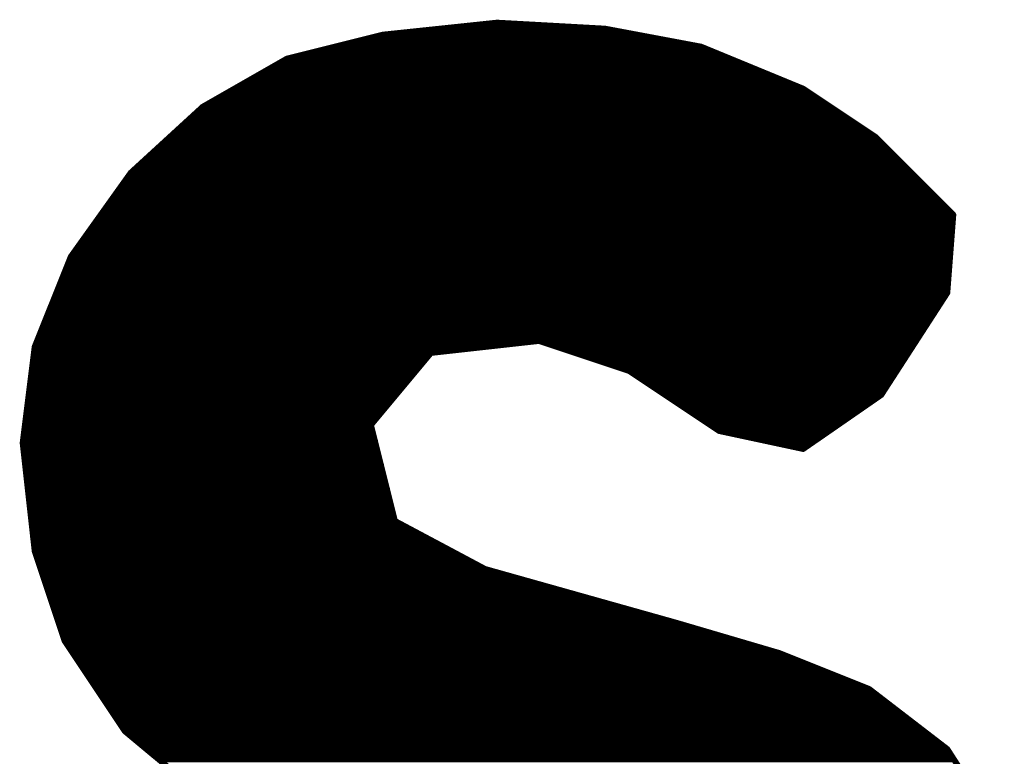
# Model space of a CAD drawing. Extents: x -35 to 35, y -57 to 81.
# Tile 130 of 153: x -1.62 to 0.02, y 75.1 to 76.33. Entities that reach past the tile are written whole.
import ezdxf

# ---------------------------------------------------------------- set-up
doc = ezdxf.new("R2010")
doc.units = 0
doc.layers.add('21', color=7, linetype='CONTINUOUS')

msp = doc.modelspace()

# ---------------------------------------------------------------- linework, layer by layer
at = {"layer": '21', "const_width": 0.01}
for points in [[(-0.822, 76.327), (-1.012, 76.307)], [(-0.642, 76.317), (-0.822, 76.327)], [(-1.012, 76.307), (-1.172, 76.267)], [(-0.9835, 76.31), (-0.6047, 76.31)], [(-0.8885, 76.32), (-0.696, 76.32)], [(-0.482, 76.287), (-0.642, 76.317)], [(-1.08, 76.29), (-0.498, 76.29)], [(-1.04, 76.3), (-0.5513, 76.3)], [(-1.12, 76.28), (-0.465, 76.28)], [(-0.312, 76.217), (-0.482, 76.287)], [(-1.172, 76.267), (-1.312, 76.187)], [(-1.1843, 76.26), (-0.4164, 76.26)], [(-1.16, 76.27), (-0.4407, 76.27)], [(-1.2193, 76.24), (-0.3679, 76.24)], [(-1.2018, 76.25), (-0.3921, 76.25)], [(-1.2368, 76.23), (-0.3436, 76.23)], [(-1.2718, 76.21), (-0.3015, 76.21)], [(-1.2543, 76.22), (-0.3193, 76.22)], [(-0.192, 76.137), (-0.312, 76.217)], [(-1.2893, 76.2), (-0.2865, 76.2)], [(-1.312, 76.187), (-1.432, 76.077)], [(-1.3196, 76.18), (-0.2565, 76.18)], [(-1.3068, 76.19), (-0.2715, 76.19)], [(-1.3415, 76.16), (-0.2265, 76.16)], [(-1.3305, 76.17), (-0.2415, 76.17)], [(-1.3524, 76.15), (-0.2115, 76.15)], [(-1.3742, 76.13), (-0.185, 76.13)], [(-1.3633, 76.14), (-0.1965, 76.14)], [(-0.062, 76.007), (-0.192, 76.137)], [(-1.396, 76.11), (-0.165, 76.11)], [(-1.3851, 76.12), (-0.175, 76.12)], [(-1.4069, 76.1), (-0.155, 76.1)], [(-1.432, 76.077), (-1.532, 75.937)], [(-1.4287, 76.08), (-0.135, 76.08)], [(-1.4178, 76.09), (-0.145, 76.09)], [(-1.4441, 76.06), (-0.115, 76.06)], [(-1.437, 76.07), (-0.125, 76.07)], [(-1.4513, 76.05), (-0.105, 76.05)], [(-1.4656, 76.03), (-0.085, 76.03)], [(-1.4584, 76.04), (-0.095, 76.04)], [(-1.4799, 76.01), (-0.065, 76.01)], [(-1.4727, 76.02), (-0.075, 76.02)], [(-1.487, 76), (-0.0625, 76)], [(-0.072, 75.877), (-0.062, 76.007)], [(-1.5013, 75.98), (-0.0641, 75.98)], [(-1.4941, 75.99), (-0.0633, 75.99)], [(-1.5084, 75.97), (-0.0648, 75.97)], [(-1.5227, 75.95), (-0.0664, 75.95)], [(-1.5156, 75.96), (-0.0656, 75.96)], [(-1.532, 75.937), (-1.592, 75.787)], [(-1.5348, 75.93), (-0.0679, 75.93)], [(-1.5299, 75.94), (-0.0672, 75.94)], [(-1.5388, 75.92), (-0.0687, 75.92)], [(-1.5468, 75.9), (-0.0702, 75.9)], [(-1.5428, 75.91), (-0.0695, 75.91)], [(-1.5548, 75.88), (-0.0718, 75.88)], [(-1.5508, 75.89), (-0.071, 75.89)], [(-1.5588, 75.87), (-0.0765, 75.87)], [(-0.182, 75.707), (-0.072, 75.877)], [(-1.5668, 75.85), (-0.0895, 75.85)], [(-1.5628, 75.86), (-0.083, 75.86)], [(-1.5748, 75.83), (-0.1024, 75.83)], [(-1.5708, 75.84), (-0.0959, 75.84)], [(-1.5788, 75.82), (-0.1089, 75.82)], [(-1.5868, 75.8), (-0.1218, 75.8)], [(-1.5828, 75.81), (-0.1154, 75.81)], [(-0.932, 75.777), (-0.752, 75.797)], [(-0.752, 75.797), (-0.602, 75.747)], [(-1.592, 75.787), (-1.612, 75.627)], [(-1.5908, 75.79), (-0.815, 75.79)], [(-0.731, 75.79), (-0.1283, 75.79)], [(-1.5941, 75.77), (-0.9378, 75.77)], [(-1.5929, 75.78), (-0.905, 75.78)], [(-1.032, 75.657), (-0.932, 75.777)], [(-0.701, 75.78), (-0.1348, 75.78)], [(-0.671, 75.77), (-0.1412, 75.77)], [(-1.5966, 75.75), (-0.9545, 75.75)], [(-1.5954, 75.76), (-0.9462, 75.76)], [(-0.641, 75.76), (-0.1477, 75.76)], [(-0.611, 75.75), (-0.1542, 75.75)], [(-1.5979, 75.74), (-0.9628, 75.74)], [(-0.602, 75.747), (-0.452, 75.647)], [(-0.5915, 75.74), (-0.1607, 75.74)], [(-1.6004, 75.72), (-0.9795, 75.72)], [(-1.5991, 75.73), (-0.9712, 75.73)], [(-0.5765, 75.73), (-0.1671, 75.73)], [(-0.5615, 75.72), (-0.1736, 75.72)], [(-1.6029, 75.7), (-0.9962, 75.7)], [(-1.6016, 75.71), (-0.9878, 75.71)], [(-0.5465, 75.71), (-0.1801, 75.71)], [(-0.5315, 75.7), (-0.1921, 75.7)], [(-0.312, 75.617), (-0.182, 75.707)], [(-1.6041, 75.69), (-1.0045, 75.69)], [(-0.5165, 75.69), (-0.2066, 75.69)], [(-1.6066, 75.67), (-1.0212, 75.67)], [(-1.6054, 75.68), (-1.0128, 75.68)], [(-0.5015, 75.68), (-0.221, 75.68)], [(-0.4865, 75.67), (-0.2354, 75.67)], [(-1.6091, 75.65), (-1.0303, 75.65)], [(-1.6079, 75.66), (-1.0295, 75.66)], [(-0.992, 75.497), (-1.032, 75.657)], [(-0.4715, 75.66), (-0.2499, 75.66)], [(-0.4565, 75.65), (-0.2643, 75.65)], [(-1.6104, 75.64), (-1.0277, 75.64)], [(-0.452, 75.647), (-0.312, 75.617)], [(-0.4193, 75.64), (-0.2788, 75.64)], [(-1.612, 75.627), (-1.592, 75.447)], [(-1.6116, 75.63), (-1.0252, 75.63)], [(-1.6112, 75.62), (-1.0228, 75.62)], [(-0.3727, 75.63), (-0.2932, 75.63)], [(-0.326, 75.62), (-0.3077, 75.62)], [(-1.6101, 75.61), (-1.0203, 75.61)], [(-1.609, 75.6), (-1.0178, 75.6)], [(-1.6079, 75.59), (-1.0152, 75.59)], [(-1.6068, 75.58), (-1.0128, 75.58)], [(-1.6057, 75.57), (-1.0103, 75.57)], [(-1.6046, 75.56), (-1.0078, 75.56)], [(-1.6034, 75.55), (-1.0052, 75.55)], [(-1.6023, 75.54), (-1.0028, 75.54)], [(-1.6012, 75.53), (-1.0003, 75.53)], [(-1.6001, 75.52), (-0.9978, 75.52)], [(-1.599, 75.51), (-0.9953, 75.51)], [(-1.5979, 75.5), (-0.9928, 75.5)], [(-1.5968, 75.49), (-0.9789, 75.49)], [(-0.842, 75.417), (-0.992, 75.497)], [(-1.5957, 75.48), (-0.9601, 75.48)], [(-1.5946, 75.47), (-0.9414, 75.47)], [(-1.5934, 75.46), (-0.9226, 75.46)], [(-1.5923, 75.45), (-0.9039, 75.45)], [(-1.592, 75.447), (-1.542, 75.297)], [(-1.5897, 75.44), (-0.8851, 75.44)], [(-1.5863, 75.43), (-0.8664, 75.43)], [(-1.583, 75.42), (-0.8476, 75.42)], [(-1.5797, 75.41), (-0.8171, 75.41)], [(-0.522, 75.327), (-0.842, 75.417)], [(-1.5763, 75.4), (-0.7816, 75.4)], [(-1.573, 75.39), (-0.746, 75.39)], [(-1.5697, 75.38), (-0.7104, 75.38)], [(-1.5663, 75.37), (-0.6749, 75.37)], [(-1.563, 75.36), (-0.6393, 75.36)], [(-1.5597, 75.35), (-0.6038, 75.35)], [(-1.5563, 75.34), (-0.5682, 75.34)], [(-1.553, 75.33), (-0.5327, 75.33)], [(-0.352, 75.277), (-0.522, 75.327)], [(-1.5497, 75.32), (-0.4982, 75.32)], [(-1.5463, 75.31), (-0.4642, 75.31)], [(-1.543, 75.3), (-0.4302, 75.3)], [(-1.542, 75.297), (-1.442, 75.147)], [(-1.5373, 75.29), (-0.3962, 75.29)], [(-1.5307, 75.28), (-0.3622, 75.28)], [(-0.202, 75.217), (-0.352, 75.277)], [(-1.524, 75.27), (-0.3345, 75.27)], [(-1.5173, 75.26), (-0.3095, 75.26)], [(-1.5107, 75.25), (-0.2845, 75.25)], [(-1.504, 75.24), (-0.2595, 75.24)], [(-1.4973, 75.23), (-0.2345, 75.23)], [(-1.4907, 75.22), (-0.2095, 75.22)], [(-1.484, 75.21), (-0.1929, 75.21)], [(-0.072, 75.117), (-0.202, 75.217)], [(-1.4773, 75.2), (-0.1799, 75.2)], [(-1.4707, 75.19), (-0.1669, 75.19)], [(-1.464, 75.18), (-0.1539, 75.18)], [(-1.4573, 75.17), (-0.1409, 75.17)], [(-1.4507, 75.16), (-0.1279, 75.16)], [(-1.444, 75.15), (-0.1149, 75.15)], [(-1.442, 75.147), (-1.322, 75.047)], [(-1.4336, 75.14), (-0.1019, 75.14)], [(-1.4216, 75.13), (-0.0889, 75.13)], [(-1.4096, 75.12), (-0.0759, 75.12)], [(-1.3976, 75.11), (-0.0675, 75.11)], [(0.018, 74.977), (-0.072, 75.117)], [(-1.3856, 75.1), (-0.0611, 75.1)]]:
    msp.add_lwpolyline(points, dxfattribs=at)
at = {"layer": '21', "const_width": 0.005}
for points in [[(-0.8219, 76.3295, 1), (-0.8221, 76.3245)], [(-0.8217, 76.3245, 1), (-0.8223, 76.3295)], [(-1.0123, 76.3095, 1), (-1.0117, 76.3045)], [(-1.0114, 76.3046, 1), (-1.0126, 76.3094)], [(-0.9835, 76.3125, 1), (-0.9835, 76.3075)], [(-0.8885, 76.3225, 1), (-0.8885, 76.3175)], [(-0.696, 76.3175, 1), (-0.696, 76.3225)], [(-0.6415, 76.3195, 1), (-0.6425, 76.3145)], [(-0.6421, 76.3145, 1), (-0.6419, 76.3195)], [(-0.6047, 76.3075, 1), (-0.6047, 76.3125)], [(-1.08, 76.2925, 1), (-1.08, 76.2875)], [(-1.04, 76.3025, 1), (-1.04, 76.2975)], [(-0.5513, 76.2975, 1), (-0.5513, 76.3025)], [(-0.498, 76.2875, 1), (-0.498, 76.2925)], [(-1.12, 76.2825, 1), (-1.12, 76.2775)], [(-0.481, 76.2893, 1), (-0.483, 76.2847)], [(-0.4825, 76.2845, 1), (-0.4815, 76.2895)], [(-0.465, 76.2775, 1), (-0.465, 76.2825)], [(-1.1843, 76.2625, 1), (-1.1843, 76.2575)], [(-1.1726, 76.2694, 1), (-1.1714, 76.2646)], [(-1.1708, 76.2648, 1), (-1.1732, 76.2692)], [(-1.16, 76.2725, 1), (-1.16, 76.2675)], [(-0.4407, 76.2675, 1), (-0.4407, 76.2725)], [(-0.4164, 76.2575, 1), (-0.4164, 76.2625)], [(-1.2193, 76.2425, 1), (-1.2193, 76.2375)], [(-1.2018, 76.2525, 1), (-1.2018, 76.2475)], [(-0.3921, 76.2475, 1), (-0.3921, 76.2525)], [(-0.3679, 76.2375, 1), (-0.3679, 76.2425)], [(-1.2368, 76.2325, 1), (-1.2368, 76.2275)], [(-0.3436, 76.2275, 1), (-0.3436, 76.2325)], [(-1.2718, 76.2125, 1), (-1.2718, 76.2075)], [(-1.2543, 76.2225, 1), (-1.2543, 76.2175)], [(-0.3193, 76.2175, 1), (-0.3193, 76.2225)], [(-0.3106, 76.2191, 1), (-0.3134, 76.2149)], [(-0.313, 76.2147, 1), (-0.311, 76.2193)], [(-0.3015, 76.2075, 1), (-0.3015, 76.2125)], [(-1.2893, 76.2025, 1), (-1.2893, 76.1975)], [(-0.2865, 76.1975, 1), (-0.2865, 76.2025)], [(-1.3196, 76.1825, 1), (-1.3196, 76.1775)], [(-1.3132, 76.1892, 1), (-1.3108, 76.1848)], [(-1.3103, 76.1852, 1), (-1.3137, 76.1888)], [(-1.3068, 76.1925, 1), (-1.3068, 76.1875)], [(-0.2715, 76.1875, 1), (-0.2715, 76.1925)], [(-0.2565, 76.1775, 1), (-0.2565, 76.1825)], [(-1.3415, 76.1625, 1), (-1.3415, 76.1575)], [(-1.3305, 76.1725, 1), (-1.3305, 76.1675)], [(-0.2415, 76.1675, 1), (-0.2415, 76.1725)], [(-0.2265, 76.1575, 1), (-0.2265, 76.1625)], [(-1.3524, 76.1525, 1), (-1.3524, 76.1475)], [(-0.2115, 76.1475, 1), (-0.2115, 76.1525)], [(-1.3742, 76.1325, 1), (-1.3742, 76.1275)], [(-1.3633, 76.1425, 1), (-1.3633, 76.1375)], [(-0.1965, 76.1375, 1), (-0.1965, 76.1425)], [(-0.1902, 76.1388, 1), (-0.1938, 76.1352)], [(-0.1934, 76.1349, 1), (-0.1906, 76.1391)], [(-0.185, 76.1275, 1), (-0.185, 76.1325)], [(-1.396, 76.1125, 1), (-1.396, 76.1075)], [(-1.3851, 76.1225, 1), (-1.3851, 76.1175)], [(-0.175, 76.1175, 1), (-0.175, 76.1225)], [(-0.165, 76.1075, 1), (-0.165, 76.1125)], [(-1.4069, 76.1025, 1), (-1.4069, 76.0975)], [(-0.155, 76.0975, 1), (-0.155, 76.1025)], [(-1.4337, 76.0788, 1), (-1.4303, 76.0752)], [(-1.43, 76.0755, 1), (-1.434, 76.0785)], [(-1.4287, 76.0825, 1), (-1.4287, 76.0775)], [(-1.4178, 76.0925, 1), (-1.4178, 76.0875)], [(-0.145, 76.0875, 1), (-0.145, 76.0925)], [(-0.135, 76.0775, 1), (-0.135, 76.0825)], [(-1.4441, 76.0625, 1), (-1.4441, 76.0575)], [(-1.437, 76.0725, 1), (-1.437, 76.0675)], [(-0.125, 76.0675, 1), (-0.125, 76.0725)], [(-0.115, 76.0575, 1), (-0.115, 76.0625)], [(-1.4513, 76.0525, 1), (-1.4513, 76.0475)], [(-0.105, 76.0475, 1), (-0.105, 76.0525)], [(-1.4656, 76.0325, 1), (-1.4656, 76.0275)], [(-1.4584, 76.0425, 1), (-1.4584, 76.0375)], [(-0.095, 76.0375, 1), (-0.095, 76.0425)], [(-0.085, 76.0275, 1), (-0.085, 76.0325)], [(-1.4799, 76.0125, 1), (-1.4799, 76.0075)], [(-1.4727, 76.0225, 1), (-1.4727, 76.0175)], [(-0.075, 76.0175, 1), (-0.075, 76.0225)], [(-0.065, 76.0075, 1), (-0.065, 76.0125)], [(-1.487, 76.0025, 1), (-1.487, 75.9975)], [(-0.0595, 76.0068, 1), (-0.0645, 76.0072)], [(-0.0638, 76.0052, 1), (-0.0602, 76.0088)], [(-0.0625, 75.9975, 1), (-0.0625, 76.0025)], [(-1.5013, 75.9825, 1), (-1.5013, 75.9775)], [(-1.4941, 75.9925, 1), (-1.4941, 75.9875)], [(-0.0641, 75.9775, 1), (-0.0641, 75.9825)], [(-0.0633, 75.9875, 1), (-0.0633, 75.9925)], [(-1.5084, 75.9725, 1), (-1.5084, 75.9675)], [(-0.0648, 75.9675, 1), (-0.0648, 75.9725)], [(-1.5227, 75.9525, 1), (-1.5227, 75.9475)], [(-1.5156, 75.9625, 1), (-1.5156, 75.9575)], [(-0.0664, 75.9475, 1), (-0.0664, 75.9525)], [(-0.0656, 75.9575, 1), (-0.0656, 75.9625)], [(-1.5348, 75.9325, 1), (-1.5348, 75.9275)], [(-1.534, 75.9385, 1), (-1.53, 75.9355)], [(-1.5297, 75.9361, 1), (-1.5343, 75.9379)], [(-1.5299, 75.9425, 1), (-1.5299, 75.9375)], [(-0.0679, 75.9275, 1), (-0.0679, 75.9325)], [(-0.0672, 75.9375, 1), (-0.0672, 75.9425)], [(-1.5388, 75.9225, 1), (-1.5388, 75.9175)], [(-0.0687, 75.9175, 1), (-0.0687, 75.9225)], [(-1.5468, 75.9025, 1), (-1.5468, 75.8975)], [(-1.5428, 75.9125, 1), (-1.5428, 75.9075)], [(-0.0702, 75.8975, 1), (-0.0702, 75.9025)], [(-0.0695, 75.9075, 1), (-0.0695, 75.9125)], [(-1.5548, 75.8825, 1), (-1.5548, 75.8775)], [(-1.5508, 75.8925, 1), (-1.5508, 75.8875)], [(-0.0718, 75.8775, 1), (-0.0718, 75.8825)], [(-0.071, 75.8875, 1), (-0.071, 75.8925)], [(-1.5588, 75.8725, 1), (-1.5588, 75.8675)], [(-0.0765, 75.8675, 1), (-0.0765, 75.8725)], [(-0.0745, 75.8772, 1), (-0.0695, 75.8768)], [(-0.0699, 75.8756, 1), (-0.0741, 75.8784)], [(-1.5668, 75.8525, 1), (-1.5668, 75.8475)], [(-1.5628, 75.8625, 1), (-1.5628, 75.8575)], [(-0.0895, 75.8475, 1), (-0.0895, 75.8525)], [(-0.083, 75.8575, 1), (-0.083, 75.8625)], [(-1.5748, 75.8325, 1), (-1.5748, 75.8275)], [(-1.5708, 75.8425, 1), (-1.5708, 75.8375)], [(-0.1024, 75.8275, 1), (-0.1024, 75.8325)], [(-0.0959, 75.8375, 1), (-0.0959, 75.8425)], [(-1.5788, 75.8225, 1), (-1.5788, 75.8175)], [(-0.1089, 75.8175, 1), (-0.1089, 75.8225)], [(-1.5868, 75.8025, 1), (-1.5868, 75.7975)], [(-1.5828, 75.8125, 1), (-1.5828, 75.8075)], [(-0.7512, 75.7994, 1), (-0.7528, 75.7946)], [(-0.7517, 75.7945, 1), (-0.7523, 75.7995)], [(-0.1218, 75.7975, 1), (-0.1218, 75.8025)], [(-0.1154, 75.8075, 1), (-0.1154, 75.8125)], [(-1.5895, 75.7867, 1), (-1.5945, 75.7873)], [(-1.5943, 75.7879, 1), (-1.5897, 75.7861)], [(-1.5908, 75.7925, 1), (-1.5908, 75.7875)], [(-0.815, 75.7875, 1), (-0.815, 75.7925)], [(-0.731, 75.7925, 1), (-0.731, 75.7875)], [(-0.1283, 75.7875, 1), (-0.1283, 75.7925)], [(-1.5941, 75.7725, 1), (-1.5941, 75.7675)], [(-1.5929, 75.7825, 1), (-1.5929, 75.7775)], [(-0.9378, 75.7675, 1), (-0.9378, 75.7725)], [(-0.9323, 75.7795, 1), (-0.9317, 75.7745)], [(-0.9301, 75.7754, 1), (-0.9339, 75.7786)], [(-0.905, 75.7775, 1), (-0.905, 75.7825)], [(-0.701, 75.7825, 1), (-0.701, 75.7775)], [(-0.671, 75.7725, 1), (-0.671, 75.7675)], [(-0.1412, 75.7675, 1), (-0.1412, 75.7725)], [(-0.1348, 75.7775, 1), (-0.1348, 75.7825)], [(-1.5966, 75.7525, 1), (-1.5966, 75.7475)], [(-1.5954, 75.7625, 1), (-1.5954, 75.7575)], [(-0.9545, 75.7475, 1), (-0.9545, 75.7525)], [(-0.9462, 75.7575, 1), (-0.9462, 75.7625)], [(-0.641, 75.7625, 1), (-0.641, 75.7575)], [(-0.611, 75.7525, 1), (-0.611, 75.7475)], [(-0.1542, 75.7475, 1), (-0.1542, 75.7525)], [(-0.1477, 75.7575, 1), (-0.1477, 75.7625)], [(-1.5979, 75.7425, 1), (-1.5979, 75.7375)], [(-0.9628, 75.7375, 1), (-0.9628, 75.7425)], [(-0.6006, 75.7491, 1), (-0.6034, 75.7449)], [(-0.6028, 75.7446, 1), (-0.6012, 75.7494)], [(-0.5915, 75.7425, 1), (-0.5915, 75.7375)], [(-0.1607, 75.7375, 1), (-0.1607, 75.7425)], [(-1.6004, 75.7225, 1), (-1.6004, 75.7175)], [(-1.5991, 75.7325, 1), (-1.5991, 75.7275)], [(-0.9795, 75.7175, 1), (-0.9795, 75.7225)], [(-0.9712, 75.7275, 1), (-0.9712, 75.7325)], [(-0.5765, 75.7325, 1), (-0.5765, 75.7275)], [(-0.5615, 75.7225, 1), (-0.5615, 75.7175)], [(-0.1736, 75.7175, 1), (-0.1736, 75.7225)], [(-0.1671, 75.7275, 1), (-0.1671, 75.7325)], [(-1.6029, 75.7025, 1), (-1.6029, 75.6975)], [(-1.6016, 75.7125, 1), (-1.6016, 75.7075)], [(-0.9962, 75.6975, 1), (-0.9962, 75.7025)], [(-0.9878, 75.7075, 1), (-0.9878, 75.7125)], [(-0.5465, 75.7125, 1), (-0.5465, 75.7075)], [(-0.5315, 75.7025, 1), (-0.5315, 75.6975)], [(-0.1921, 75.6975, 1), (-0.1921, 75.7025)], [(-0.1841, 75.7084, 1), (-0.1799, 75.7056)], [(-0.1806, 75.7049, 1), (-0.1834, 75.7091)], [(-0.1801, 75.7075, 1), (-0.1801, 75.7125)], [(-1.6041, 75.6925, 1), (-1.6041, 75.6875)], [(-1.0045, 75.6875, 1), (-1.0045, 75.6925)], [(-0.5165, 75.6925, 1), (-0.5165, 75.6875)], [(-0.2066, 75.6875, 1), (-0.2066, 75.6925)], [(-1.6066, 75.6725, 1), (-1.6066, 75.6675)], [(-1.6054, 75.6825, 1), (-1.6054, 75.6775)], [(-1.0212, 75.6675, 1), (-1.0212, 75.6725)], [(-1.0128, 75.6775, 1), (-1.0128, 75.6825)], [(-0.5015, 75.6825, 1), (-0.5015, 75.6775)], [(-0.4865, 75.6725, 1), (-0.4865, 75.6675)], [(-0.2354, 75.6675, 1), (-0.2354, 75.6725)], [(-0.221, 75.6775, 1), (-0.221, 75.6825)], [(-1.6091, 75.6525, 1), (-1.6091, 75.6475)], [(-1.6079, 75.6625, 1), (-1.6079, 75.6575)], [(-1.0296, 75.6576, 1), (-1.0344, 75.6564)], [(-1.0339, 75.6586, 1), (-1.0301, 75.6554)], [(-1.0303, 75.6475, 1), (-1.0303, 75.6525)], [(-1.0295, 75.6575, 1), (-1.0295, 75.6625)], [(-0.4715, 75.6625, 1), (-0.4715, 75.6575)], [(-0.4565, 75.6525, 1), (-0.4565, 75.6475)], [(-0.2643, 75.6475, 1), (-0.2643, 75.6525)], [(-0.2499, 75.6575, 1), (-0.2499, 75.6625)], [(-1.6104, 75.6425, 1), (-1.6104, 75.6375)], [(-1.0277, 75.6375, 1), (-1.0277, 75.6425)], [(-0.4515, 75.6494, 1), (-0.4525, 75.6446)], [(-0.4534, 75.6449, 1), (-0.4506, 75.6491)], [(-0.4193, 75.6425, 1), (-0.4193, 75.6375)], [(-0.2788, 75.6375, 1), (-0.2788, 75.6425)], [(-1.6095, 75.6273, 1), (-1.6145, 75.6267)], [(-1.6145, 75.6273, 1), (-1.6095, 75.6267)], [(-1.6116, 75.6325, 1), (-1.6116, 75.6275)], [(-1.6112, 75.6225, 1), (-1.6112, 75.6175)], [(-1.0252, 75.6275, 1), (-1.0252, 75.6325)], [(-1.0228, 75.6175, 1), (-1.0228, 75.6225)], [(-0.3727, 75.6325, 1), (-0.3727, 75.6275)], [(-0.326, 75.6225, 1), (-0.326, 75.6175)], [(-0.3134, 75.6191, 1), (-0.3106, 75.6149)], [(-0.3125, 75.6146, 1), (-0.3115, 75.6194)], [(-0.3077, 75.6175, 1), (-0.3077, 75.6225)], [(-0.2932, 75.6275, 1), (-0.2932, 75.6325)], [(-1.6101, 75.6125, 1), (-1.6101, 75.6075)], [(-1.609, 75.6025, 1), (-1.609, 75.5975)], [(-1.0203, 75.6075, 1), (-1.0203, 75.6125)], [(-1.0178, 75.5975, 1), (-1.0178, 75.6025)], [(-1.6079, 75.5925, 1), (-1.6079, 75.5875)], [(-1.0152, 75.5875, 1), (-1.0152, 75.5925)], [(-1.6068, 75.5825, 1), (-1.6068, 75.5775)], [(-1.6057, 75.5725, 1), (-1.6057, 75.5675)], [(-1.0128, 75.5775, 1), (-1.0128, 75.5825)], [(-1.0103, 75.5675, 1), (-1.0103, 75.5725)], [(-1.6046, 75.5625, 1), (-1.6046, 75.5575)], [(-1.0078, 75.5575, 1), (-1.0078, 75.5625)], [(-1.6034, 75.5525, 1), (-1.6034, 75.5475)], [(-1.6023, 75.5425, 1), (-1.6023, 75.5375)], [(-1.0052, 75.5475, 1), (-1.0052, 75.5525)], [(-1.0028, 75.5375, 1), (-1.0028, 75.5425)], [(-1.6012, 75.5325, 1), (-1.6012, 75.5275)], [(-1.6001, 75.5225, 1), (-1.6001, 75.5175)], [(-1.0003, 75.5275, 1), (-1.0003, 75.5325)], [(-0.9978, 75.5175, 1), (-0.9978, 75.5225)], [(-1.599, 75.5125, 1), (-1.599, 75.5075)], [(-0.9953, 75.5075, 1), (-0.9953, 75.5125)], [(-1.5979, 75.5025, 1), (-1.5979, 75.4975)], [(-1.5968, 75.4925, 1), (-1.5968, 75.4875)], [(-0.9908, 75.4992, 1), (-0.9932, 75.4948)], [(-0.9944, 75.4964, 1), (-0.9896, 75.4976)], [(-0.9928, 75.4975, 1), (-0.9928, 75.5025)], [(-0.9789, 75.4875, 1), (-0.9789, 75.4925)], [(-1.5957, 75.4825, 1), (-1.5957, 75.4775)], [(-1.5946, 75.4725, 1), (-1.5946, 75.4675)], [(-0.9601, 75.4775, 1), (-0.9601, 75.4825)], [(-0.9414, 75.4675, 1), (-0.9414, 75.4725)], [(-1.5934, 75.4625, 1), (-1.5934, 75.4575)], [(-0.9226, 75.4575, 1), (-0.9226, 75.4625)], [(-1.5923, 75.4525, 1), (-1.5923, 75.4475)], [(-1.5896, 75.4478, 1), (-1.5944, 75.4462)], [(-1.5945, 75.4467, 1), (-1.5895, 75.4473)], [(-1.5897, 75.4425, 1), (-1.5897, 75.4375)], [(-0.9039, 75.4475, 1), (-0.9039, 75.4525)], [(-0.8851, 75.4375, 1), (-0.8851, 75.4425)], [(-1.5863, 75.4325, 1), (-1.5863, 75.4275)], [(-1.583, 75.4225, 1), (-1.583, 75.4175)], [(-0.8664, 75.4275, 1), (-0.8664, 75.4325)], [(-0.8476, 75.4175, 1), (-0.8476, 75.4225)], [(-1.5797, 75.4125, 1), (-1.5797, 75.4075)], [(-0.8413, 75.4194, 1), (-0.8427, 75.4146)], [(-0.8432, 75.4148, 1), (-0.8408, 75.4192)], [(-0.8171, 75.4075, 1), (-0.8171, 75.4125)], [(-1.5763, 75.4025, 1), (-1.5763, 75.3975)], [(-1.573, 75.3925, 1), (-1.573, 75.3875)], [(-0.7816, 75.3975, 1), (-0.7816, 75.4025)], [(-0.746, 75.3875, 1), (-0.746, 75.3925)], [(-1.5697, 75.3825, 1), (-1.5697, 75.3775)], [(-0.7104, 75.3775, 1), (-0.7104, 75.3825)], [(-1.5663, 75.3725, 1), (-1.5663, 75.3675)], [(-1.563, 75.3625, 1), (-1.563, 75.3575)], [(-0.6749, 75.3675, 1), (-0.6749, 75.3725)], [(-0.6393, 75.3575, 1), (-0.6393, 75.3625)], [(-1.5597, 75.3525, 1), (-1.5597, 75.3475)], [(-1.5563, 75.3425, 1), (-1.5563, 75.3375)], [(-0.6038, 75.3475, 1), (-0.6038, 75.3525)], [(-0.5682, 75.3375, 1), (-0.5682, 75.3425)], [(-1.553, 75.3325, 1), (-1.553, 75.3275)], [(-0.5327, 75.3275, 1), (-0.5327, 75.3325)], [(-0.5213, 75.3294, 1), (-0.5227, 75.3246)], [(-0.5227, 75.3246, 1), (-0.5213, 75.3294)], [(-1.5497, 75.3225, 1), (-1.5497, 75.3175)], [(-1.5463, 75.3125, 1), (-1.5463, 75.3075)], [(-0.4982, 75.3175, 1), (-0.4982, 75.3225)], [(-0.4642, 75.3075, 1), (-0.4642, 75.3125)], [(-1.543, 75.3025, 1), (-1.543, 75.2975)], [(-1.5399, 75.2984, 1), (-1.5441, 75.2956)], [(-1.5444, 75.2962, 1), (-1.5396, 75.2978)], [(-1.5373, 75.2925, 1), (-1.5373, 75.2875)], [(-0.4302, 75.2975, 1), (-0.4302, 75.3025)], [(-0.3962, 75.2875, 1), (-0.3962, 75.2925)], [(-1.5307, 75.2825, 1), (-1.5307, 75.2775)], [(-0.3622, 75.2775, 1), (-0.3622, 75.2825)], [(-0.3511, 75.2793, 1), (-0.3529, 75.2747)], [(-0.3527, 75.2746, 1), (-0.3513, 75.2794)], [(-1.524, 75.2725, 1), (-1.524, 75.2675)], [(-1.5173, 75.2625, 1), (-1.5173, 75.2575)], [(-0.3345, 75.2675, 1), (-0.3345, 75.2725)], [(-0.3095, 75.2575, 1), (-0.3095, 75.2625)], [(-1.5107, 75.2525, 1), (-1.5107, 75.2475)], [(-1.504, 75.2425, 1), (-1.504, 75.2375)], [(-0.2845, 75.2475, 1), (-0.2845, 75.2525)], [(-0.2595, 75.2375, 1), (-0.2595, 75.2425)], [(-1.4973, 75.2325, 1), (-1.4973, 75.2275)], [(-0.2345, 75.2275, 1), (-0.2345, 75.2325)], [(-1.4907, 75.2225, 1), (-1.4907, 75.2175)], [(-1.484, 75.2125, 1), (-1.484, 75.2075)], [(-0.2095, 75.2175, 1), (-0.2095, 75.2225)], [(-0.2005, 75.219, 1), (-0.2035, 75.215)], [(-0.2029, 75.2147, 1), (-0.2011, 75.2193)], [(-0.1929, 75.2075, 1), (-0.1929, 75.2125)], [(-1.4773, 75.2025, 1), (-1.4773, 75.1975)], [(-1.4707, 75.1925, 1), (-1.4707, 75.1875)], [(-0.1799, 75.1975, 1), (-0.1799, 75.2025)], [(-0.1669, 75.1875, 1), (-0.1669, 75.1925)], [(-1.464, 75.1825, 1), (-1.464, 75.1775)], [(-0.1539, 75.1775, 1), (-0.1539, 75.1825)], [(-1.4573, 75.1725, 1), (-1.4573, 75.1675)], [(-1.4507, 75.1625, 1), (-1.4507, 75.1575)], [(-0.1409, 75.1675, 1), (-0.1409, 75.1725)], [(-0.1279, 75.1575, 1), (-0.1279, 75.1625)], [(-1.444, 75.1525, 1), (-1.444, 75.1475)], [(-1.4404, 75.1489, 1), (-1.4436, 75.1451)], [(-1.4441, 75.1456, 1), (-1.4399, 75.1484)], [(-0.1149, 75.1475, 1), (-0.1149, 75.1525)], [(-1.4336, 75.1425, 1), (-1.4336, 75.1375)], [(-1.4216, 75.1325, 1), (-1.4216, 75.1275)], [(-0.1019, 75.1375, 1), (-0.1019, 75.1425)], [(-0.0889, 75.1275, 1), (-0.0889, 75.1325)], [(-1.4096, 75.1225, 1), (-1.4096, 75.1175)], [(-1.3976, 75.1125, 1), (-1.3976, 75.1075)], [(-0.0759, 75.1175, 1), (-0.0759, 75.1225)], [(-0.0699, 75.1184, 1), (-0.0741, 75.1156)], [(-0.0735, 75.115, 1), (-0.0705, 75.119)], [(-0.0675, 75.1075, 1), (-0.0675, 75.1125)], [(-1.3856, 75.1025, 1), (-1.3856, 75.0975)], [(-0.0611, 75.0975, 1), (-0.0611, 75.1025)]]:
    msp.add_lwpolyline(points, format="xyb", dxfattribs=at)

doc.saveas('drawing.dxf')
